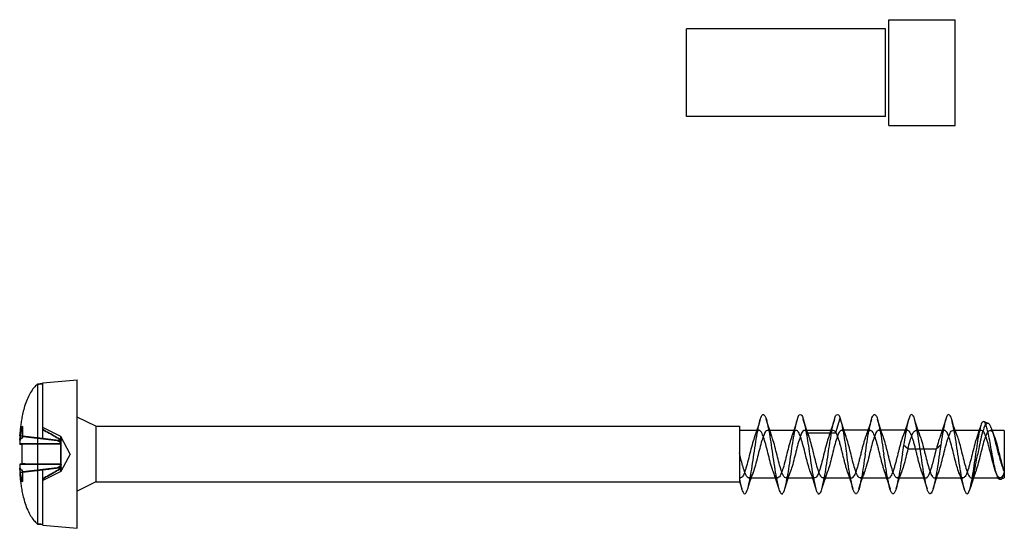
# Model space of a CAD drawing. Header units: millimetres. Extents: x 34 to 269, y 40 to 380.
# Tile 3 of 5: x 115 to 152, y 149 to 169. Entities that reach past the tile are written whole.
import ezdxf

# ---------------------------------------------------------------- set-up
doc = ezdxf.new("R2010")
doc.units = ezdxf.units.MM
doc.header["$LTSCALE"] = 27.385623
doc.layers.get('0').update_dxf_attribs({"linetype": 'CONTINUOUS'})

msp = doc.modelspace()

# ---------------------------------------------------------------- linework, layer by layer
at = {"color": 7}
for p, q in [((147.84, 168.682), (150.34, 168.682)), ((147.84, 168.682), (150.34, 168.682)), ((147.84, 164.682), (147.84, 168.682)), ((150.34, 164.682), (150.34, 168.682)), ((147.716, 168.332), (140.199, 168.332)), ((147.716, 168.332), (140.199, 168.332)), ((140.199, 165.032), (140.199, 168.332)), ((147.716, 165.032), (147.716, 168.332)), ((147.716, 165.032), (140.199, 165.032)), ((147.716, 165.032), (140.199, 165.032)), ((147.84, 164.682), (150.34, 164.682)), ((147.84, 164.682), (150.34, 164.682)), ((115.899, 154.968), (117.199, 155.082)), ((117.199, 149.482), (117.199, 155.082)), ((115.698, 154.921), (115.698, 149.644)), ((115.899, 152.872), (115.899, 154.968)), ((117.899, 153.332), (117.199, 153.682)), ((144.598, 153.634), (144.759, 153.093)), ((145.838, 153.093), (145.999, 153.634)), ((151.589, 153.443), (151.427, 153.513)), ((115.116, 153.331), (115.149, 153.308)), ((115.149, 153.307), (115.116, 153.33)), ((115.149, 153.308), (115.116, 153.285)), ((115.116, 153.284), (115.149, 153.307)), ((115.149, 152.947), (115.149, 153.308)), ((116.583, 152.942), (115.899, 153.283)), ((117.899, 153.332), (142.199, 153.332)), ((117.899, 153.332), (117.899, 151.232)), ((142.199, 153.332), (142.199, 151.232)), ((142.935, 153.179), (142.199, 153.179)), ((144.335, 153.179), (143.258, 153.179)), ((145.736, 153.179), (144.659, 153.179)), ((147.138, 153.182), (146.059, 153.182)), ((148.538, 153.182), (147.459, 153.182)), ((149.936, 153.178), (148.86, 153.178)), ((151.337, 153.179), (150.26, 153.179)), ((152.199, 153.179), (151.661, 153.179)), ((151.826, 152.941), (151.753, 153.15)), ((152.199, 153.179), (152.199, 151.382)), ((115.899, 152.872), (115.029, 152.978)), ((115.029, 152.978), (115.899, 152.872)), ((115.149, 152.947), (116.445, 152.798)), ((116.445, 152.797), (115.149, 152.947)), ((116.596, 152.787), (115.899, 152.873)), ((116.934, 152.282), (116.583, 152.942)), ((116.583, 152.817), (116.596, 152.787)), ((144.759, 153.092), (145.838, 153.092)), ((116.595, 152.67), (115.029, 152.666)), ((115.029, 152.665), (116.596, 152.668)), ((115.105, 152.653), (115.105, 151.911)), ((116.595, 152.67), (116.583, 152.669)), ((116.583, 152.667), (116.596, 152.668)), ((148.559, 152.482), (148.398, 152.616)), ((148.559, 152.482), (149.638, 152.482)), ((149.799, 152.616), (149.638, 152.482)), ((116.934, 152.282), (116.583, 151.622)), ((116.597, 151.899), (115.029, 151.902)), ((115.029, 151.9), (116.596, 151.897)), ((115.899, 151.693), (115.029, 151.586)), ((115.029, 151.586), (115.899, 151.693)), ((116.445, 151.767), (115.149, 151.617)), ((116.446, 151.767), (115.149, 151.618)), ((115.899, 149.596), (115.899, 151.693)), ((116.597, 151.899), (116.583, 151.899)), ((116.583, 151.897), (116.596, 151.897)), ((115.149, 151.257), (115.149, 151.618)), ((116.583, 151.622), (115.899, 151.281)), ((142.199, 151.385), (142.235, 151.385)), ((142.558, 151.385), (143.635, 151.385)), ((143.959, 151.385), (145.035, 151.385)), ((145.359, 151.382), (146.437, 151.382)), ((146.76, 151.382), (147.838, 151.382)), ((148.159, 151.382), (149.238, 151.382)), ((149.56, 151.386), (150.636, 151.386)), ((150.96, 151.386), (152.037, 151.386)), ((151.871, 151.622), (151.918, 151.491)), ((152.199, 151.382), (152.054, 151.32)), ((115.149, 151.257), (115.116, 151.28)), ((115.116, 151.28), (115.149, 151.257)), ((115.116, 151.234), (115.149, 151.257)), ((115.149, 151.257), (115.116, 151.234)), ((117.899, 151.232), (117.199, 150.882)), ((117.899, 151.232), (142.199, 151.232)), ((142.199, 151.248), (142.285, 150.971)), ((115.899, 149.596), (117.199, 149.482))]:
    msp.add_line(p, q, dxfattribs=at)
for points in [[(142.986, 153.595), (142.914, 153.363), (142.842, 153.144), (142.77, 152.94)], [(143.426, 152.942), (143.355, 153.143), (143.284, 153.361), (143.211, 153.596)], [(144.385, 153.593), (144.313, 153.36), (144.241, 153.142), (144.17, 152.94)], [(144.826, 152.943), (144.756, 153.142), (144.684, 153.36), (144.611, 153.594)], [(145.786, 153.594), (145.714, 153.363), (145.642, 153.144), (145.571, 152.94)], [(146.225, 152.943), (146.155, 153.143), (146.084, 153.36), (146.011, 153.594)], [(147.185, 153.593), (147.111, 153.356), (147.04, 153.139), (146.972, 152.944)], [(147.626, 152.943), (147.555, 153.144), (147.484, 153.362), (147.411, 153.594)], [(148.586, 153.595), (148.514, 153.364), (148.443, 153.146), (148.371, 152.943)], [(149.026, 152.943), (148.957, 153.14), (148.885, 153.357), (148.812, 153.593)], [(149.985, 153.592), (149.912, 153.357), (149.84, 153.14), (149.771, 152.941)], [(150.426, 152.942), (150.354, 153.148), (150.286, 153.354), (150.212, 153.593)], [(151.312, 153.357), (151.242, 153.143), (151.171, 152.942)], [(142.511, 150.97), (142.583, 151.2), (142.654, 151.418), (142.725, 151.62)], [(143.47, 151.625), (143.541, 151.422), (143.612, 151.205), (143.686, 150.97)], [(143.911, 150.972), (143.985, 151.208), (144.057, 151.425), (144.126, 151.623)], [(144.871, 151.624), (144.94, 151.426), (145.011, 151.208), (145.085, 150.971)], [(145.311, 150.969), (145.383, 151.201), (145.455, 151.419), (145.526, 151.622)], [(146.272, 151.621), (146.341, 151.421), (146.413, 151.204), (146.486, 150.971)], [(146.712, 150.971), (146.785, 151.207), (146.856, 151.424), (146.925, 151.621)], [(147.672, 151.621), (147.742, 151.419), (147.814, 151.202), (147.886, 150.97)], [(148.111, 150.97), (148.184, 151.203), (148.255, 151.42), (148.326, 151.622)], [(149.071, 151.621), (149.143, 151.418), (149.214, 151.201), (149.286, 150.97)], [(149.511, 150.971), (149.585, 151.207), (149.657, 151.425), (149.726, 151.622)], [(150.471, 151.624), (150.54, 151.426), (150.612, 151.206), (150.686, 150.969)], [(150.93, 151.031), (150.997, 151.242), (151.062, 151.44), (151.126, 151.623)]]:
    msp.add_lwpolyline(points, dxfattribs=at)
for centre, radius, start, end in [((123.865, 152.362), 8.842, 177.0995, 178.0359), ((123.815, 152.364), 8.791, 177.0975, 178.0289), ((110.36, 129.709), 23.726, 78.355, 78.6353), ((110.524, 130.513), 22.906, 78.3514, 78.6418), ((182.674, 97.055), 87.656, 140.38517, 140.50192), ((180.733, 98.66), 85.137, 140.38418, 140.50437), ((227.762, 140.565), 80.273, 171.36599, 171.60688), ((123.903, 152.204), 8.879, 181.9565, 182.8992), ((123.865, 152.203), 8.842, 181.9641, 182.9005), ((182.677, 207.511), 87.659, 219.49808, 219.61483), ((180.798, 205.958), 85.222, 219.49568, 219.61577), ((110.359, 174.858), 23.729, 281.3647, 281.645), ((110.513, 174.104), 22.959, 281.3586, 281.6483)]:
    msp.add_arc(centre, radius, start, end, dxfattribs=at)
for points, knots in [([(115.699, 154.921), (115.65, 154.879), (115.555, 154.782), (115.432, 154.606), (115.323, 154.393), (115.232, 154.154), (115.163, 153.908), (115.114, 153.679), (115.08, 153.473), (115.057, 153.289), (115.041, 153.127), (115.033, 153.026), (115.029, 152.978)], [0, 0, 0, 0, 0.092065, 0.192174, 0.305422, 0.431988, 0.557323, 0.668592, 0.767339, 0.855018, 0.932275, 1, 1, 1, 1]), ([(115.699, 154.921), (115.721, 154.923), (115.765, 154.93), (115.832, 154.93), (115.876, 154.936), (115.899, 154.938)], [0, 0, 0, 0, 0.334885, 0.667694, 1, 1, 1, 1]), ([(115.899, 154.938), (115.876, 154.936), (115.832, 154.93), (115.765, 154.93), (115.721, 154.923), (115.699, 154.921)], [0, 0, 0, 0, 0.332443, 0.665251, 1, 1, 1, 1]), ([(142.748, 152.282), (142.771, 152.438), (142.817, 152.734), (142.878, 153.137), (142.955, 153.469), (142.992, 153.663), (143.1, 153.82), (143.206, 153.657), (143.244, 153.463), (143.32, 153.131), (143.381, 152.73), (143.425, 152.436), (143.448, 152.282)], [0, 0, 0, 0, 0.151542, 0.287559, 0.396832, 0.468142, 0.500201, 0.533224, 0.605769, 0.714378, 0.850055, 1, 1, 1, 1]), ([(144.149, 152.282), (144.17, 152.424), (144.209, 152.698), (144.272, 153.075), (144.329, 153.403), (144.396, 153.605), (144.436, 153.784), (144.573, 153.766), (144.583, 153.679), (144.598, 153.634)], [0, 0, 0, 0, 0.246976, 0.476634, 0.666504, 0.803516, 0.879974, 0.91727, 1, 1, 1, 1]), ([(144.598, 153.634), (144.625, 153.557), (144.67, 153.373), (144.729, 153.06), (144.788, 152.687), (144.828, 152.421), (144.848, 152.282)], [0, 0, 0, 0, 0.176044, 0.413141, 0.694108, 1, 1, 1, 1]), ([(145.548, 152.282), (145.57, 152.424), (145.61, 152.698), (145.672, 153.075), (145.729, 153.403), (145.796, 153.605), (145.836, 153.783), (145.973, 153.766), (145.983, 153.679), (145.999, 153.634)], [0, 0, 0, 0, 0.2476, 0.476033, 0.666489, 0.803301, 0.879858, 0.917056, 1, 1, 1, 1]), ([(145.999, 153.634), (146.025, 153.558), (146.07, 153.373), (146.129, 153.059), (146.188, 152.686), (146.228, 152.42), (146.249, 152.282)], [0, 0, 0, 0, 0.17534, 0.413726, 0.696025, 1, 1, 1, 1]), ([(146.948, 152.282), (146.972, 152.438), (147.017, 152.735), (147.079, 153.137), (147.154, 153.469), (147.192, 153.662), (147.299, 153.819), (147.404, 153.662), (147.442, 153.471), (147.518, 153.14), (147.58, 152.737), (147.625, 152.439), (147.648, 152.282)], [0, 0, 0, 0, 0.151395, 0.288121, 0.396691, 0.467938, 0.500029, 0.532097, 0.602952, 0.711025, 0.847614, 1, 1, 1, 1]), ([(149.049, 152.282), (149.025, 152.442), (148.978, 152.746), (148.917, 153.162), (148.832, 153.486), (148.806, 153.692), (148.669, 153.817), (148.587, 153.612), (148.534, 153.403), (148.463, 153.031), (148.421, 152.765), (148.399, 152.616)], [0, 0, 0, 0, 0.174982, 0.332053, 0.455145, 0.532361, 0.564325, 0.609782, 0.702874, 0.837345, 1, 1, 1, 1]), ([(150.449, 152.282), (150.425, 152.443), (150.378, 152.747), (150.317, 153.163), (150.232, 153.486), (150.206, 153.693), (150.068, 153.817), (149.987, 153.61), (149.932, 153.4), (149.863, 153.028), (149.821, 152.763), (149.799, 152.616)], [0, 0, 0, 0, 0.175628, 0.332565, 0.454551, 0.532455, 0.564459, 0.610277, 0.704493, 0.839549, 1, 1, 1, 1]), ([(151.74, 152.282), (151.719, 152.399), (151.679, 152.627), (151.619, 152.941), (151.562, 153.216), (151.508, 153.379), (151.449, 153.536), (151.323, 153.463), (151.299, 153.284), (151.225, 153.024), (151.172, 152.673), (151.132, 152.417), (151.113, 152.282)], [0, 0, 0, 0, 0.138634, 0.267973, 0.376261, 0.453639, 0.495345, 0.522715, 0.589651, 0.697899, 0.840789, 1, 1, 1, 1]), ([(115.116, 153.331), (115.103, 153.294), (115.08, 153.218), (115.054, 153.097), (115.041, 153.013), (115.035, 152.97)], [0, 0, 0, 0, 0.311731, 0.644819, 1, 1, 1, 1]), ([(115.035, 152.97), (115.041, 153.014), (115.054, 153.097), (115.08, 153.218), (115.103, 153.294), (115.116, 153.331)], [0, 0, 0, 0, 0.355162, 0.688278, 1, 1, 1, 1]), ([(115.035, 152.809), (115.041, 152.863), (115.055, 152.969), (115.082, 153.127), (115.104, 153.232), (115.116, 153.284)], [0, 0, 0, 0, 0.333789, 0.66633, 1, 1, 1, 1]), ([(115.116, 153.284), (115.104, 153.232), (115.082, 153.127), (115.055, 152.969), (115.041, 152.863), (115.035, 152.809)], [0, 0, 0, 0, 0.333671, 0.666188, 1, 1, 1, 1]), ([(115.116, 153.33), (115.116, 153.325), (115.116, 153.315), (115.116, 153.3), (115.116, 153.29), (115.116, 153.284)], [0, 0, 0, 0, 0.334163, 0.665837, 1, 1, 1, 1]), ([(115.899, 153.209), (115.979, 153.165), (116.137, 153.078), (116.366, 152.948), (116.513, 152.86), (116.583, 152.816)], [0, 0, 0, 0, 0.350111, 0.683407, 1, 1, 1, 1]), ([(116.583, 152.817), (116.513, 152.861), (116.367, 152.949), (116.138, 153.079), (115.98, 153.165), (115.899, 153.209)], [0, 0, 0, 0, 0.315452, 0.648836, 1, 1, 1, 1]), ([(145.838, 153.092), (145.818, 153.126), (145.769, 153.204), (145.635, 153.131), (145.582, 152.961), (145.494, 152.718), (145.42, 152.408), (145.336, 152.08), (145.26, 151.78), (145.18, 151.563), (145.117, 151.401), (144.973, 151.379), (144.903, 151.545), (144.825, 151.743), (144.749, 152.034), (144.67, 152.353), (144.593, 152.658), (144.514, 152.918), (144.454, 153.085), (144.347, 153.207), (144.226, 153.108), (144.172, 152.938), (144.087, 152.69), (144.015, 152.387), (143.934, 152.072), (143.86, 151.778), (143.781, 151.564), (143.719, 151.404), (143.577, 151.376), (143.506, 151.536), (143.43, 151.727), (143.355, 152.013), (143.276, 152.329), (143.198, 152.637), (143.12, 152.905), (143.056, 153.078), (142.952, 153.207), (142.826, 153.112), (142.772, 152.938), (142.687, 152.691), (142.614, 152.383), (142.532, 152.065), (142.457, 151.768), (142.377, 151.555), (142.315, 151.4), (142.221, 151.382), (142.198, 151.397)], [0, 0, 0, 0, 0.011828, 0.020781, 0.037853, 0.064315, 0.098593, 0.133246, 0.166051, 0.190413, 0.205065, 0.213396, 0.226984, 0.250679, 0.281586, 0.315354, 0.349422, 0.37644, 0.39541, 0.406089, 0.415608, 0.433925, 0.461084, 0.493408, 0.527318, 0.559019, 0.583186, 0.597977, 0.606265, 0.619452, 0.641772, 0.672431, 0.706043, 0.739926, 0.768312, 0.787941, 0.799002, 0.808308, 0.826872, 0.854408, 0.886219, 0.921815, 0.953203, 0.977141, 0.991792, 1, 1, 1, 1]), ([(144.759, 153.093), (144.74, 153.127), (144.693, 153.203), (144.56, 153.135), (144.506, 152.967), (144.423, 152.735), (144.348, 152.441), (144.272, 152.13), (144.2, 151.837), (144.116, 151.603), (144.063, 151.438), (143.93, 151.36), (143.834, 151.502), (143.772, 151.681), (143.692, 151.948), (143.617, 152.251), (143.541, 152.559), (143.465, 152.841), (143.391, 153.033), (143.316, 153.188), (143.172, 153.16), (143.116, 152.99), (143.035, 152.778), (142.961, 152.49), (142.884, 152.181), (142.811, 151.877), (142.725, 151.625), (142.668, 151.452), (142.544, 151.358), (142.442, 151.48), (142.388, 151.639), (142.317, 151.86), (142.255, 152.094), (142.217, 152.251), (142.199, 152.326)], [0, 0, 0, 0, 0.016603, 0.029079, 0.052343, 0.089798, 0.134516, 0.180926, 0.226068, 0.262321, 0.286446, 0.299516, 0.315891, 0.34518, 0.386356, 0.431627, 0.478605, 0.521638, 0.553112, 0.571653, 0.583461, 0.6053, 0.640521, 0.683569, 0.729804, 0.77655, 0.816342, 0.84211, 0.855537, 0.870266, 0.896939, 0.931519, 0.967141, 1, 1, 1, 1]), ([(148.559, 152.482), (148.531, 152.372), (148.478, 152.157), (148.404, 151.856), (148.32, 151.613), (148.266, 151.444), (148.136, 151.354), (148.036, 151.498), (147.972, 151.676), (147.891, 151.948), (147.816, 152.256), (147.739, 152.566), (147.662, 152.85), (147.589, 153.039), (147.507, 153.199), (147.365, 153.148), (147.311, 152.98), (147.226, 152.755), (147.153, 152.458), (147.074, 152.141), (147, 151.839), (146.915, 151.602), (146.861, 151.432), (146.726, 151.359), (146.634, 151.507), (146.567, 151.686), (146.488, 151.961), (146.412, 152.272), (146.335, 152.585), (146.256, 152.866), (146.186, 153.049), (146.099, 153.204), (145.959, 153.138), (145.906, 152.968), (145.821, 152.734), (145.747, 152.434), (145.668, 152.117), (145.595, 151.819), (145.51, 151.59), (145.457, 151.421), (145.315, 151.363), (145.231, 151.521), (145.16, 151.705), (145.083, 151.985), (145.006, 152.295), (144.929, 152.605), (144.853, 152.873), (144.794, 153.031), (144.759, 153.093)], [0, 0, 0, 0, 0.031284, 0.060955, 0.085374, 0.101609, 0.110226, 0.120748, 0.140067, 0.166746, 0.19695, 0.227553, 0.25519, 0.275919, 0.287731, 0.295604, 0.310573, 0.33373, 0.362712, 0.394213, 0.423867, 0.447944, 0.463793, 0.472, 0.482905, 0.502359, 0.529037, 0.559827, 0.59086, 0.618077, 0.638149, 0.649415, 0.657495, 0.673162, 0.69706, 0.726429, 0.757834, 0.787087, 0.810449, 0.825755, 0.833796, 0.845433, 0.865647, 0.892791, 0.923232, 0.954035, 0.980545, 1, 1, 1, 1]), ([(145.838, 153.093), (145.853, 153.065), (145.883, 153.001), (145.923, 152.892), (145.963, 152.762), (146.004, 152.615), (146.045, 152.456), (146.085, 152.292), (146.126, 152.127), (146.167, 151.968), (146.207, 151.82), (146.247, 151.688), (146.288, 151.575), (146.328, 151.485), (146.368, 151.422), (146.41, 151.382), (146.463, 151.381), (146.506, 151.42), (146.546, 151.482), (146.586, 151.57), (146.626, 151.682), (146.667, 151.814), (146.707, 151.962), (146.748, 152.12), (146.789, 152.285), (146.829, 152.45), (146.87, 152.609), (146.911, 152.756), (146.951, 152.887), (146.991, 152.998), (147.031, 153.085), (147.071, 153.146), (147.115, 153.184), (147.168, 153.181), (147.21, 153.14), (147.25, 153.076), (147.29, 152.985), (147.33, 152.871), (147.371, 152.736), (147.411, 152.587), (147.452, 152.428), (147.492, 152.263), (147.533, 152.099), (147.574, 151.941), (147.615, 151.794), (147.655, 151.664), (147.695, 151.556), (147.735, 151.472), (147.775, 151.413), (147.82, 151.378), (147.872, 151.386), (147.914, 151.43), (147.953, 151.496), (147.993, 151.589), (148.033, 151.704), (148.074, 151.84), (148.115, 151.991), (148.156, 152.152), (148.196, 152.316), (148.236, 152.478), (148.277, 152.635), (148.317, 152.78), (148.358, 152.909), (148.398, 153.016), (148.438, 153.098), (148.477, 153.154), (148.523, 153.187), (148.575, 153.176), (148.616, 153.131), (148.656, 153.062), (148.696, 152.968), (148.736, 152.852), (148.776, 152.716), (148.817, 152.564), (148.858, 152.403), (148.899, 152.238), (148.939, 152.075), (148.98, 151.92), (149.02, 151.777), (149.06, 151.65), (149.1, 151.545), (149.14, 151.463), (149.179, 151.408), (149.226, 151.377), (149.277, 151.39), (149.314, 151.432), (149.348, 151.488), (149.379, 151.554), (149.406, 151.625), (149.43, 151.696), (149.452, 151.766), (149.471, 151.833), (149.489, 151.896), (149.505, 151.955), (149.519, 152.01), (149.532, 152.06), (149.544, 152.107), (149.555, 152.15), (149.565, 152.19), (149.574, 152.226), (149.582, 152.259), (149.59, 152.289), (149.596, 152.317), (149.603, 152.343), (149.608, 152.366), (149.614, 152.388), (149.619, 152.407), (149.624, 152.425), (149.628, 152.442), (149.63, 152.457), (149.632, 152.47), (149.635, 152.48), (149.638, 152.482)], [0, 0, 0, 0, 0.008677, 0.019373, 0.031872, 0.045893, 0.061057, 0.076814, 0.092472, 0.107568, 0.121675, 0.134466, 0.145565, 0.154561, 0.161313, 0.16604, 0.169797, 0.174444, 0.181113, 0.190037, 0.201008, 0.21371, 0.22782, 0.242922, 0.258656, 0.274366, 0.289536, 0.303587, 0.316209, 0.327052, 0.335875, 0.342462, 0.347097, 0.350877, 0.355698, 0.362501, 0.371594, 0.382765, 0.395749, 0.410031, 0.425215, 0.440801, 0.456456, 0.471559, 0.485679, 0.498172, 0.508796, 0.517297, 0.523646, 0.528121, 0.531966, 0.536992, 0.544036, 0.553199, 0.564473, 0.577517, 0.592046, 0.607349, 0.622968, 0.638373, 0.653283, 0.667196, 0.679715, 0.690227, 0.698589, 0.704718, 0.709054, 0.712881, 0.71805, 0.725289, 0.734671, 0.745987, 0.759068, 0.773514, 0.788979, 0.804656, 0.820119, 0.834916, 0.848668, 0.860939, 0.871295, 0.879553, 0.885647, 0.889916, 0.893787, 0.898831, 0.905023, 0.911796, 0.91878, 0.925715, 0.932431, 0.938816, 0.944812, 0.9504, 0.955578, 0.960358, 0.964759, 0.968803, 0.972513, 0.975914, 0.979031, 0.981886, 0.984502, 0.986899, 0.989097, 0.991113, 0.992958, 0.994652, 0.996191, 0.9976, 0.99886, 1, 1, 1, 1]), ([(148.559, 152.482), (148.585, 152.583), (148.633, 152.769), (148.713, 152.988), (148.772, 153.157), (148.92, 153.19), (148.997, 153.017), (149.074, 152.814), (149.152, 152.519), (149.228, 152.204), (149.305, 151.9), (149.387, 151.644), (149.443, 151.47), (149.559, 151.356), (149.676, 151.47), (149.733, 151.645), (149.817, 151.903), (149.89, 152.207), (149.968, 152.518), (150.044, 152.806), (150.121, 153.011), (150.186, 153.172), (150.33, 153.178), (150.397, 153.014), (150.476, 152.81), (150.551, 152.52), (150.627, 152.208), (150.704, 151.906), (150.784, 151.648), (150.842, 151.475), (150.953, 151.357), (151.073, 151.462), (151.13, 151.637), (151.215, 151.892), (151.288, 152.197), (151.367, 152.51), (151.442, 152.8), (151.519, 153.008), (151.584, 153.172), (151.73, 153.177), (151.798, 153.009), (151.878, 152.802), (151.954, 152.505), (152.032, 152.189), (152.111, 151.885), (152.167, 151.693), (152.199, 151.607)], [0, 0, 0, 0, 0.030365, 0.054959, 0.069811, 0.078082, 0.091974, 0.115153, 0.146052, 0.17869, 0.209793, 0.237229, 0.255713, 0.265577, 0.275527, 0.293996, 0.321668, 0.353154, 0.38511, 0.415262, 0.438285, 0.451824, 0.459848, 0.473415, 0.496419, 0.526734, 0.558931, 0.590222, 0.617562, 0.636151, 0.646123, 0.655681, 0.673891, 0.701471, 0.733003, 0.765125, 0.795599, 0.81861, 0.832646, 0.840829, 0.854223, 0.87843, 0.908883, 0.941725, 0.973469, 1, 1, 1, 1]), ([(152.198, 151.607), (152.177, 151.548), (152.152, 151.46), (152.026, 151.356), (151.919, 151.482), (151.859, 151.655), (151.777, 151.916), (151.704, 152.219), (151.626, 152.53), (151.55, 152.815), (151.475, 153.017), (151.406, 153.18), (151.258, 153.169), (151.196, 152.999), (151.115, 152.789), (151.041, 152.497), (150.964, 152.187), (150.888, 151.887), (150.808, 151.635), (150.751, 151.464), (150.632, 151.356), (150.519, 151.476), (150.461, 151.652), (150.377, 151.914), (150.304, 152.222), (150.224, 152.536), (150.147, 152.825), (150.074, 153.023), (149.996, 153.19), (149.848, 153.155), (149.792, 152.985), (149.708, 152.768), (149.663, 152.583), (149.638, 152.482)], [0, 0, 0, 0, 0.02681, 0.041381, 0.056558, 0.084733, 0.125421, 0.172394, 0.219543, 0.264364, 0.297352, 0.317678, 0.329935, 0.351024, 0.386609, 0.431512, 0.478957, 0.525127, 0.5652, 0.591722, 0.606143, 0.621082, 0.649243, 0.690511, 0.737574, 0.786306, 0.830942, 0.863752, 0.884229, 0.896588, 0.918911, 0.955216, 1, 1, 1, 1]), ([(151.984, 152.282), (151.957, 152.392), (151.905, 152.605), (151.829, 152.904), (151.753, 153.163), (151.685, 153.331), (151.602, 153.468), (151.47, 153.406), (151.419, 153.236), (151.337, 152.993), (151.268, 152.66), (151.219, 152.414), (151.194, 152.282)], [0, 0, 0, 0, 0.134924, 0.261893, 0.371728, 0.450667, 0.495337, 0.528459, 0.595053, 0.699706, 0.839603, 1, 1, 1, 1]), ([(115.029, 152.978), (115.03, 152.978), (115.031, 152.976), (115.033, 152.973), (115.034, 152.971), (115.035, 152.97)], [0, 0, 0, 0, 0.312014, 0.645547, 1, 1, 1, 1]), ([(115.035, 152.97), (115.034, 152.971), (115.033, 152.973), (115.031, 152.976), (115.03, 152.978), (115.029, 152.978)], [0, 0, 0, 0, 0.355865, 0.68931, 1, 1, 1, 1]), ([(115.899, 152.872), (115.976, 152.863), (116.131, 152.844), (116.364, 152.817), (116.518, 152.797), (116.595, 152.787)], [0, 0, 0, 0, 0.335205, 0.668297, 1, 1, 1, 1]), ([(116.445, 152.798), (116.461, 152.796), (116.492, 152.794), (116.538, 152.79), (116.568, 152.788), (116.584, 152.787)], [0, 0, 0, 0, 0.338019, 0.67059, 1, 1, 1, 1]), ([(116.445, 152.798), (116.461, 152.788), (116.492, 152.768), (116.538, 152.739), (116.568, 152.718), (116.584, 152.707)], [0, 0, 0, 0, 0.334558, 0.666083, 1, 1, 1, 1]), ([(116.445, 152.797), (116.461, 152.788), (116.492, 152.768), (116.538, 152.739), (116.568, 152.718), (116.584, 152.707)], [0, 0, 0, 0, 0.334482, 0.665951, 1, 1, 1, 1]), ([(116.584, 152.787), (116.568, 152.788), (116.538, 152.789), (116.492, 152.794), (116.461, 152.796), (116.445, 152.797)], [0, 0, 0, 0, 0.329424, 0.661974, 1, 1, 1, 1]), ([(116.583, 152.817), (116.583, 152.84), (116.583, 152.877), (116.583, 152.919), (116.583, 152.938), (116.583, 152.942)], [0, 0, 0, 0, 0.549887, 0.888545, 1, 1, 1, 1]), ([(116.583, 152.942), (116.583, 152.937), (116.583, 152.919), (116.583, 152.876), (116.583, 152.839), (116.583, 152.816)], [0, 0, 0, 0, 0.11247, 0.448988, 1, 1, 1, 1]), ([(116.583, 152.816), (116.585, 152.813), (116.587, 152.806), (116.592, 152.797), (116.594, 152.791), (116.595, 152.787)], [0, 0, 0, 0, 0.344726, 0.664815, 1, 1, 1, 1]), ([(116.596, 152.787), (116.595, 152.787), (116.592, 152.786), (116.588, 152.786), (116.585, 152.786), (116.583, 152.786)], [0, 0, 0, 0, 0.330585, 0.646818, 1, 1, 1, 1]), ([(116.595, 152.787), (116.594, 152.787), (116.592, 152.786), (116.587, 152.786), (116.585, 152.786), (116.583, 152.786)], [0, 0, 0, 0, 0.314626, 0.647292, 1, 1, 1, 1]), ([(116.583, 152.707), (116.583, 152.716), (116.583, 152.735), (116.583, 152.761), (116.583, 152.778), (116.583, 152.786)], [0, 0, 0, 0, 0.346173, 0.702525, 1, 1, 1, 1]), ([(116.583, 152.786), (116.583, 152.778), (116.583, 152.761), (116.583, 152.735), (116.583, 152.716), (116.583, 152.707)], [0, 0, 0, 0, 0.297242, 0.653159, 1, 1, 1, 1]), ([(115.029, 152.666), (115.035, 152.664), (115.049, 152.661), (115.074, 152.657), (115.094, 152.655), (115.105, 152.653)], [0, 0, 0, 0, 0.234686, 0.558068, 1, 1, 1, 1]), ([(115.105, 152.653), (115.094, 152.654), (115.074, 152.657), (115.048, 152.66), (115.034, 152.663), (115.029, 152.665)], [0, 0, 0, 0, 0.449586, 0.771489, 1, 1, 1, 1]), ([(116.583, 152.669), (116.436, 152.668), (116.124, 152.664), (115.631, 152.659), (115.286, 152.655), (115.105, 152.653)], [0, 0, 0, 0, 0.29938, 0.633477, 1, 1, 1, 1]), ([(116.583, 152.667), (116.428, 152.666), (116.107, 152.662), (115.614, 152.658), (115.278, 152.655), (115.105, 152.653)], [0, 0, 0, 0, 0.316427, 0.650309, 1, 1, 1, 1]), ([(116.596, 152.668), (116.595, 152.672), (116.592, 152.681), (116.588, 152.694), (116.585, 152.703), (116.583, 152.707)], [0, 0, 0, 0, 0.332201, 0.66388, 1, 1, 1, 1]), ([(116.595, 152.67), (116.594, 152.674), (116.592, 152.682), (116.588, 152.695), (116.585, 152.703), (116.583, 152.707)], [0, 0, 0, 0, 0.334054, 0.648154, 1, 1, 1, 1]), ([(116.583, 152.67), (116.583, 152.608), (116.583, 152.48), (116.583, 152.284), (116.583, 152.087), (116.583, 151.959), (116.583, 151.897)], [0, 0, 0, 0, 0.237783, 0.499334, 0.760453, 1, 1, 1, 1]), ([(116.583, 151.899), (116.583, 151.96), (116.583, 152.088), (116.583, 152.283), (116.583, 152.478), (116.583, 152.606), (116.583, 152.668)], [0, 0, 0, 0, 0.238422, 0.499882, 0.76049, 1, 1, 1, 1]), ([(149.799, 152.616), (149.797, 152.613), (149.796, 152.605), (149.794, 152.592), (149.792, 152.578), (149.79, 152.563), (149.788, 152.546), (149.786, 152.528), (149.783, 152.509), (149.779, 152.488), (149.776, 152.465), (149.772, 152.44), (149.768, 152.413), (149.764, 152.384), (149.759, 152.352), (149.754, 152.318), (149.751, 152.294), (149.749, 152.282)], [0, 0, 0, 0, 0.032236, 0.071422, 0.113536, 0.159174, 0.208604, 0.262216, 0.319952, 0.382498, 0.450459, 0.524495, 0.604944, 0.692244, 0.786804, 0.88919, 1, 1, 1, 1]), ([(142.198, 151.347), (142.218, 151.244), (142.263, 151.069), (142.296, 150.884), (142.41, 150.747), (142.504, 150.914), (142.547, 151.105), (142.619, 151.438), (142.682, 151.836), (142.725, 152.129), (142.748, 152.282)], [0, 0, 0, 0, 0.145353, 0.241117, 0.283264, 0.332076, 0.436119, 0.591742, 0.785127, 1, 1, 1, 1]), ([(143.448, 152.282), (143.472, 152.126), (143.517, 151.828), (143.579, 151.423), (143.656, 151.092), (143.692, 150.898), (143.804, 150.744), (143.905, 150.912), (143.946, 151.105), (144.02, 151.44), (144.081, 151.838), (144.126, 152.13), (144.149, 152.282)], [0, 0, 0, 0, 0.152464, 0.289428, 0.397785, 0.468938, 0.500597, 0.534188, 0.60739, 0.716367, 0.852333, 1, 1, 1, 1]), ([(144.848, 152.282), (144.871, 152.128), (144.916, 151.835), (144.978, 151.435), (145.052, 151.101), (145.092, 150.908), (145.194, 150.745), (145.305, 150.898), (145.341, 151.093), (145.418, 151.425), (145.48, 151.829), (145.525, 152.127), (145.548, 152.282)], [0, 0, 0, 0, 0.149667, 0.285019, 0.394333, 0.466435, 0.499525, 0.531059, 0.602103, 0.711154, 0.848588, 1, 1, 1, 1]), ([(146.949, 152.282), (146.925, 152.127), (146.881, 151.831), (146.819, 151.431), (146.744, 151.099), (146.705, 150.906), (146.6, 150.744), (146.492, 150.903), (146.454, 151.097), (146.379, 151.428), (146.316, 151.83), (146.272, 152.127), (146.249, 152.282)], [0, 0, 0, 0, 0.151218, 0.286602, 0.394913, 0.467037, 0.49982, 0.53225, 0.604157, 0.712506, 0.848442, 1, 1, 1, 1]), ([(148.349, 152.282), (148.326, 152.128), (148.281, 151.832), (148.219, 151.429), (148.142, 151.096), (148.105, 150.901), (147.996, 150.745), (147.892, 150.907), (147.852, 151.102), (147.777, 151.437), (147.716, 151.837), (147.671, 152.13), (147.649, 152.282)], [0, 0, 0, 0, 0.149931, 0.287274, 0.396896, 0.468334, 0.500279, 0.533215, 0.605771, 0.715663, 0.851584, 1, 1, 1, 1]), ([(149.749, 152.282), (149.726, 152.126), (149.68, 151.827), (149.618, 151.423), (149.541, 151.092), (149.504, 150.899), (149.397, 150.745), (149.292, 150.904), (149.254, 151.096), (149.179, 151.427), (149.117, 151.829), (149.072, 152.126), (149.049, 152.282)], [0, 0, 0, 0, 0.152235, 0.289612, 0.398117, 0.468508, 0.500153, 0.532591, 0.604088, 0.71203, 0.848067, 1, 1, 1, 1]), ([(150.799, 150.782), (150.764, 150.782), (150.7, 150.906), (150.649, 151.1), (150.579, 151.434), (150.516, 151.835), (150.471, 152.129), (150.449, 152.282)], [0, 0, 0, 0, 0.066482, 0.210521, 0.428947, 0.702543, 1, 1, 1, 1]), ([(150.799, 150.782), (150.838, 150.799), (150.897, 150.925), (150.967, 151.144), (151.041, 151.475), (151.116, 151.864), (151.167, 152.142), (151.194, 152.282)], [0, 0, 0, 0, 0.082626, 0.237235, 0.458696, 0.725813, 1, 1, 1, 1]), ([(151.113, 152.282), (151.091, 152.135), (151.05, 151.851), (150.99, 151.459), (150.933, 151.132), (150.877, 150.925), (150.834, 150.798), (150.799, 150.782)], [0, 0, 0, 0, 0.289722, 0.557536, 0.774712, 0.924374, 1, 1, 1, 1]), ([(152.199, 151.605), (152.18, 151.545), (152.144, 151.457), (152.093, 151.313), (151.969, 151.33), (151.926, 151.48), (151.86, 151.67), (151.802, 151.957), (151.762, 152.166), (151.74, 152.282)], [0, 0, 0, 0, 0.139684, 0.228219, 0.275864, 0.370067, 0.529694, 0.73961, 1, 1, 1, 1]), ([(151.984, 152.282), (152.006, 152.195), (152.05, 152.028), (152.118, 151.802), (152.17, 151.664), (152.199, 151.607)], [0, 0, 0, 0, 0.378997, 0.729606, 1, 1, 1, 1]), ([(115.105, 151.911), (115.094, 151.91), (115.074, 151.908), (115.048, 151.904), (115.034, 151.901), (115.029, 151.9)], [0, 0, 0, 0, 0.449586, 0.771489, 1, 1, 1, 1]), ([(115.029, 151.902), (115.034, 151.903), (115.049, 151.905), (115.074, 151.909), (115.094, 151.91), (115.105, 151.911)], [0, 0, 0, 0, 0.233597, 0.556978, 1, 1, 1, 1]), ([(115.116, 151.28), (115.104, 151.332), (115.082, 151.437), (115.055, 151.596), (115.041, 151.702), (115.035, 151.755)], [0, 0, 0, 0, 0.33368, 0.666195, 1, 1, 1, 1]), ([(115.105, 151.911), (115.285, 151.91), (115.628, 151.906), (116.121, 151.902), (116.435, 151.899), (116.583, 151.897)], [0, 0, 0, 0, 0.363908, 0.697699, 1, 1, 1, 1]), ([(116.583, 151.899), (116.436, 151.9), (116.123, 151.903), (115.63, 151.907), (115.286, 151.91), (115.105, 151.911)], [0, 0, 0, 0, 0.300062, 0.634127, 1, 1, 1, 1]), ([(115.899, 151.692), (115.976, 151.701), (116.132, 151.72), (116.365, 151.748), (116.519, 151.768), (116.596, 151.777)], [0, 0, 0, 0, 0.335246, 0.668312, 1, 1, 1, 1]), ([(116.593, 151.776), (116.515, 151.766), (116.361, 151.746), (116.13, 151.72), (115.976, 151.701), (115.899, 151.692)], [0, 0, 0, 0, 0.334059, 0.66688, 1, 1, 1, 1]), ([(116.583, 151.747), (116.513, 151.703), (116.367, 151.615), (116.138, 151.486), (115.98, 151.399), (115.899, 151.355)], [0, 0, 0, 0, 0.315459, 0.648834, 1, 1, 1, 1]), ([(115.899, 151.355), (115.979, 151.399), (116.137, 151.485), (116.366, 151.614), (116.513, 151.702), (116.583, 151.746)], [0, 0, 0, 0, 0.34978, 0.68303, 1, 1, 1, 1]), ([(116.445, 151.767), (116.461, 151.777), (116.492, 151.796), (116.538, 151.826), (116.568, 151.847), (116.584, 151.857)], [0, 0, 0, 0, 0.334482, 0.665951, 1, 1, 1, 1]), ([(116.584, 151.778), (116.568, 151.776), (116.538, 151.775), (116.492, 151.771), (116.461, 151.768), (116.445, 151.767)], [0, 0, 0, 0, 0.329368, 0.66187, 1, 1, 1, 1]), ([(116.584, 151.857), (116.568, 151.847), (116.539, 151.826), (116.492, 151.796), (116.461, 151.777), (116.446, 151.767)], [0, 0, 0, 0, 0.333899, 0.665298, 1, 1, 1, 1]), ([(116.446, 151.767), (116.461, 151.768), (116.492, 151.771), (116.538, 151.775), (116.568, 151.777), (116.584, 151.778)], [0, 0, 0, 0, 0.338346, 0.670848, 1, 1, 1, 1]), ([(116.583, 151.857), (116.585, 151.862), (116.588, 151.871), (116.593, 151.885), (116.596, 151.894), (116.597, 151.899)], [0, 0, 0, 0, 0.338857, 0.65776, 1, 1, 1, 1]), ([(116.596, 151.896), (116.595, 151.892), (116.592, 151.883), (116.588, 151.87), (116.585, 151.862), (116.583, 151.857)], [0, 0, 0, 0, 0.324782, 0.656271, 1, 1, 1, 1]), ([(116.583, 151.857), (116.583, 151.848), (116.583, 151.83), (116.583, 151.803), (116.583, 151.786), (116.583, 151.778)], [0, 0, 0, 0, 0.346294, 0.702798, 1, 1, 1, 1]), ([(116.584, 151.857), (116.584, 151.848), (116.583, 151.829), (116.583, 151.803), (116.584, 151.786), (116.584, 151.778)], [0, 0, 0, 0, 0.344607, 0.70089, 1, 1, 1, 1]), ([(116.596, 151.777), (116.595, 151.777), (116.593, 151.778), (116.588, 151.778), (116.585, 151.778), (116.583, 151.778)], [0, 0, 0, 0, 0.312824, 0.628548, 1, 1, 1, 1]), ([(116.583, 151.778), (116.585, 151.778), (116.587, 151.778), (116.592, 151.779), (116.594, 151.776), (116.594, 151.775)], [0, 0, 0, 0, 0.359001, 0.66218, 1, 1, 1, 1]), ([(116.583, 151.746), (116.585, 151.749), (116.588, 151.756), (116.592, 151.767), (116.595, 151.774), (116.596, 151.777)], [0, 0, 0, 0, 0.345331, 0.665298, 1, 1, 1, 1]), ([(116.593, 151.776), (116.591, 151.772), (116.592, 151.766), (116.587, 151.757), (116.585, 151.75), (116.583, 151.747)], [0, 0, 0, 0, 0.334055, 0.646162, 1, 1, 1, 1]), ([(116.583, 151.747), (116.583, 151.724), (116.583, 151.687), (116.583, 151.646), (116.583, 151.627), (116.583, 151.622)], [0, 0, 0, 0, 0.549918, 0.888621, 1, 1, 1, 1]), ([(116.583, 151.622), (116.583, 151.627), (116.583, 151.645), (116.583, 151.686), (116.583, 151.723), (116.583, 151.746)], [0, 0, 0, 0, 0.112131, 0.448268, 1, 1, 1, 1]), ([(115.035, 151.594), (115.034, 151.593), (115.033, 151.591), (115.031, 151.589), (115.03, 151.587), (115.029, 151.586)], [0, 0, 0, 0, 0.355823, 0.689269, 1, 1, 1, 1]), ([(115.029, 151.586), (115.03, 151.587), (115.031, 151.589), (115.033, 151.592), (115.034, 151.593), (115.035, 151.594)], [0, 0, 0, 0, 0.312051, 0.645586, 1, 1, 1, 1]), ([(115.029, 151.586), (115.033, 151.539), (115.041, 151.437), (115.057, 151.274), (115.081, 151.09), (115.114, 150.884), (115.163, 150.655), (115.232, 150.412), (115.322, 150.173), (115.431, 149.96), (115.554, 149.783), (115.65, 149.686), (115.699, 149.643)], [0, 0, 0, 0, 0.067937, 0.145405, 0.233357, 0.332443, 0.44336, 0.56701, 0.693106, 0.807123, 0.907638, 1, 1, 1, 1]), ([(115.035, 151.594), (115.041, 151.551), (115.054, 151.467), (115.08, 151.346), (115.103, 151.27), (115.116, 151.234)], [0, 0, 0, 0, 0.355161, 0.688275, 1, 1, 1, 1]), ([(115.116, 151.234), (115.116, 151.239), (115.116, 151.249), (115.116, 151.265), (115.116, 151.275), (115.116, 151.28)], [0, 0, 0, 0, 0.334163, 0.665837, 1, 1, 1, 1]), ([(115.699, 149.643), (115.721, 149.641), (115.765, 149.635), (115.832, 149.635), (115.876, 149.628), (115.899, 149.626)], [0, 0, 0, 0, 0.334885, 0.667694, 1, 1, 1, 1]), ([(115.899, 149.626), (115.876, 149.628), (115.832, 149.635), (115.765, 149.635), (115.721, 149.641), (115.699, 149.643)], [0, 0, 0, 0, 0.332442, 0.665251, 1, 1, 1, 1])]:
    msp.add_open_spline(points, degree=3, knots=knots, dxfattribs=at)

doc.saveas('drawing.dxf')
